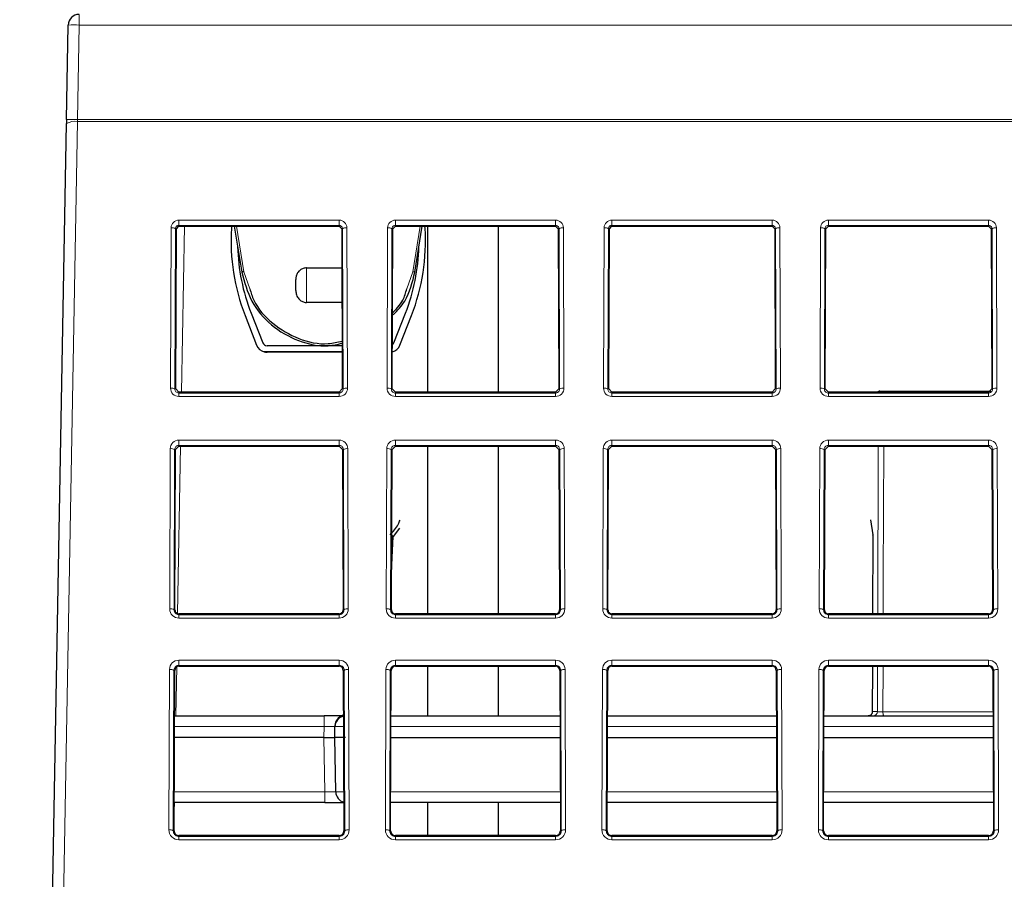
# Paper-space layout 'Blatt5' of a CAD drawing. Header units: millimetres. Extents: x 5 to 418, y 2 to 292.
# Tile 17 of 37: x 143 to 173, y 194 to 221. Entities that reach past the tile are written whole.
import ezdxf

# ---------------------------------------------------------------- set-up
doc = ezdxf.new("R2010")
doc.units = ezdxf.units.MM
doc.layers.add('SLD-0', color=7, linetype='Continuous')
doc.styles.add('SLDTEXTSTYLE0', font='TXT', dxfattribs={"width": 0.605})
doc.dimstyles.new('SLDDIMSTYLE6', dxfattribs={"dimtxt": 3.5, "dimasz": 3.302, "dimexe": 0, "dimexo": 0.0625, "dimgap": 0.875, "dimtad": 1, "dimlfac": 1.5, "dimrnd": 1e-09, "dimzin": 12, "dimdsep": 46, "dimtxsty": 'SLDTEXTSTYLE0', "dimsah": 1, "dimcen": 0.09, "dimadec": 0, "dimazin": 3, "dimtfac": 1, "dimtofl": 0, "dimtmove": 0, "dimatfit": 3, "dimfxl": 1, "dimfrac": 2, "dimtolj": 1, "dimtzin": 12, "dimarcsym": 0})

# ---------------------------------------------------------------- blocks, each defined once
blk = doc.blocks.new('_D_32')
at = {"layer": 'SLD-0', "color": 7}
for p, q in [((124.49, 136.246), (124.499, 270.445)), ((309.156, 136.233), (309.166, 270.432)), ((309.166, 269.432), (124.499, 269.445))]:
    blk.add_line(p, q, dxfattribs=at)
for points in [[(124.499, 269.445), (127.801, 268.937), (127.801, 269.953)], [(309.166, 269.432), (305.864, 269.941), (305.864, 268.925)]]:
    blk.add_solid(points, dxfattribs=at)
at = {"layer": 'SLD-0', "color": 7, "insert": (212.822, 273.951), "char_height": 3.5, "attachment_point": 1, "rotation": 359.996, "style": 'SLDTEXTSTYLE0'}
blk.add_mtext('277', dxfattribs=at)
blk = doc.blocks.new('_D_33')
at = {"layer": 'SLD-0', "color": 7}
for p, q in [((170.146, 258.145), (108.663, 258.145)), ((109.663, 135.345), (109.663, 258.145)), ((142.572, 135.345), (108.663, 135.345))]:
    blk.add_line(p, q, dxfattribs=at)
for points in [[(109.663, 258.145), (109.155, 254.843), (110.171, 254.843)], [(109.663, 135.345), (110.171, 138.647), (109.155, 138.647)]]:
    blk.add_solid(points, dxfattribs=at)
at = {"layer": 'SLD-0', "color": 7, "insert": (105.151, 190.73), "char_height": 3.5, "attachment_point": 1, "rotation": 90, "style": 'SLDTEXTSTYLE0'}
blk.add_mtext('184,2', dxfattribs=at)

psp = doc.layouts.new('Blatt5')

# ---------------------------------------------------------------- linework, layer by layer
at = {"color": 7, "linetype": 'Continuous', "lineweight": 18}
for p, q in [((144.6175, 221.0122), (144.6175, 220.6846)), ((144.6175, 220.6846), (144.5653, 217.7758)), ((289.0294, 220.6846), (144.6175, 220.6846)), ((144.563, 217.7124), (143.6057, 164.379)), ((144.5653, 217.7758), (144.563, 217.7124)), ((289.0838, 217.7124), (144.563, 217.7124)), ((144.5653, 217.7758), (289.0816, 217.7758)), ((147.6901, 214.6786), (152.6234, 214.6786)), ((147.6901, 214.5176), (147.6901, 214.6786)), ((152.6234, 214.5176), (152.6234, 214.6786)), ((154.3568, 214.6786), (159.2901, 214.6786)), ((154.3568, 214.5176), (154.3568, 214.6786)), ((159.2901, 214.5176), (159.2901, 214.6786)), ((161.0234, 214.6786), (165.9568, 214.6786)), ((161.0234, 214.5176), (161.0234, 214.6786)), ((165.9568, 214.5176), (165.9568, 214.6786)), ((167.6901, 214.6786), (172.6234, 214.6786)), ((167.6901, 214.5176), (167.6901, 214.6786)), ((172.6234, 214.5176), (172.6234, 214.6786)), ((147.4322, 209.5065), (147.4505, 214.4399)), ((147.5838, 214.4122), (147.5655, 209.4788)), ((147.6112, 214.4122), (147.5838, 214.4122)), ((152.6234, 214.5176), (147.6901, 214.5176)), ((147.6901, 214.4907), (147.6901, 214.5176)), ((147.77, 209.3813), (147.8591, 214.4907)), ((149.4635, 214.4907), (149.6906, 213.0877)), ((152.6234, 214.4907), (152.6234, 214.5176)), ((152.7023, 214.4122), (152.7297, 214.4122)), ((152.748, 209.4788), (152.7297, 214.4122)), ((152.863, 214.4399), (152.8813, 209.5065)), ((154.0989, 209.5065), (154.1172, 214.4399)), ((154.2505, 214.4122), (154.2322, 209.4788)), ((154.2779, 214.4122), (154.2505, 214.4122)), ((159.2901, 214.5176), (154.3568, 214.5176)), ((154.3568, 214.4907), (154.3568, 214.5176)), ((154.8896, 213.0877), (155.1167, 214.4907)), ((159.2901, 214.4907), (159.2901, 214.5176)), ((159.369, 214.4122), (159.3964, 214.4122)), ((159.4147, 209.4788), (159.3964, 214.4122)), ((159.5297, 214.4399), (159.548, 209.5065)), ((160.7655, 209.5065), (160.7838, 214.4399)), ((160.9171, 214.4122), (160.8988, 209.4788)), ((160.9445, 214.4122), (160.9171, 214.4122)), ((165.9568, 214.5176), (161.0234, 214.5176)), ((161.0234, 214.4907), (161.0234, 214.5176)), ((165.9568, 214.4907), (165.9568, 214.5176)), ((166.0356, 214.4122), (166.0631, 214.4122)), ((166.0814, 209.4788), (166.0631, 214.4122)), ((166.1964, 214.4399), (166.2147, 209.5065)), ((167.4322, 209.5065), (167.4505, 214.4399)), ((167.5838, 214.4122), (167.5655, 209.4788)), ((167.6112, 214.4122), (167.5838, 214.4122)), ((172.6234, 214.5176), (167.6901, 214.5176)), ((167.6901, 214.4907), (167.6901, 214.5176)), ((172.6234, 214.4907), (172.6234, 214.5176)), ((172.7023, 214.4122), (172.7297, 214.4122)), ((172.748, 209.4788), (172.7297, 214.4122)), ((172.863, 214.4399), (172.8813, 209.5065)), ((149.6906, 213.0877), (149.8745, 212.5623)), ((154.7057, 212.5623), (154.8896, 213.0877)), ((147.5929, 209.4788), (147.5655, 209.4788)), ((147.6901, 209.3813), (147.6901, 209.3533)), ((147.6901, 209.2477), (147.6901, 209.3533)), ((147.6901, 209.3533), (152.6234, 209.3533)), ((152.6234, 209.2477), (147.6901, 209.2477)), ((152.6234, 209.3813), (152.6234, 209.3533)), ((152.6234, 209.2477), (152.6234, 209.3533)), ((152.7206, 209.4788), (152.748, 209.4788)), ((154.2596, 209.4788), (154.2322, 209.4788)), ((154.3568, 209.3813), (154.3568, 209.3533)), ((154.3568, 209.2477), (154.3568, 209.3533)), ((154.3568, 209.3533), (159.2901, 209.3533)), ((159.2901, 209.2477), (154.3568, 209.2477)), ((159.2901, 209.3813), (159.2901, 209.3533)), ((159.2901, 209.2477), (159.2901, 209.3533)), ((159.3873, 209.4788), (159.4147, 209.4788)), ((160.9262, 209.4788), (160.8988, 209.4788)), ((161.0234, 209.3813), (161.0234, 209.3533)), ((161.0234, 209.2477), (161.0234, 209.3533)), ((161.0234, 209.3533), (165.9568, 209.3533)), ((165.9568, 209.2477), (161.0234, 209.2477)), ((165.9568, 209.3813), (165.9568, 209.3533)), ((165.9568, 209.2477), (165.9568, 209.3533)), ((166.054, 209.4788), (166.0814, 209.4788)), ((167.5929, 209.4788), (167.5655, 209.4788)), ((167.6901, 209.3813), (167.6901, 209.3533)), ((167.6901, 209.2477), (167.6901, 209.3533)), ((167.6901, 209.3533), (172.6234, 209.3533)), ((172.6234, 209.2477), (167.6901, 209.2477)), ((172.6234, 209.3813), (172.6234, 209.3533)), ((172.6234, 209.2477), (172.6234, 209.3533)), ((172.7206, 209.4788), (172.748, 209.4788)), ((147.6509, 202.5624), (147.7409, 207.7159)), ((147.6901, 207.9037), (152.6234, 207.9037)), ((147.6901, 207.7427), (147.6901, 207.9037)), ((152.6234, 207.7427), (147.6901, 207.7427)), ((147.6901, 207.7159), (147.6901, 207.7427)), ((152.6234, 207.7427), (152.6234, 207.9037)), ((152.6234, 207.7159), (152.6234, 207.7427)), ((154.3568, 207.9037), (159.2901, 207.9037)), ((154.3568, 207.7427), (154.3568, 207.9037)), ((159.2901, 207.7427), (154.3568, 207.7427)), ((154.3568, 207.7159), (154.3568, 207.7427)), ((159.2901, 207.7427), (159.2901, 207.9037)), ((159.2901, 207.7159), (159.2901, 207.7427)), ((161.0234, 207.9037), (165.9568, 207.9037)), ((161.0234, 207.7427), (161.0234, 207.9037)), ((165.9568, 207.7427), (161.0234, 207.7427)), ((161.0234, 207.7159), (161.0234, 207.7427)), ((165.9568, 207.7427), (165.9568, 207.9037)), ((165.9568, 207.7159), (165.9568, 207.7427)), ((167.6901, 207.9037), (172.6234, 207.9037)), ((167.6901, 207.7427), (167.6901, 207.9037)), ((172.6234, 207.7427), (167.6901, 207.7427)), ((167.6901, 207.7159), (167.6901, 207.7427)), ((169.2117, 202.5559), (169.2273, 207.7159)), ((172.6234, 207.7427), (172.6234, 207.9037)), ((172.6234, 207.7159), (172.6234, 207.7427)), ((147.407, 202.7065), (147.4253, 207.6399)), ((147.5586, 207.6122), (147.5403, 202.6788)), ((147.586, 207.6122), (147.5586, 207.6122)), ((152.7275, 207.6122), (152.7549, 207.6122)), ((152.7733, 202.6788), (152.7549, 207.6122)), ((152.8883, 207.6399), (152.9066, 202.7065)), ((154.0736, 202.7065), (154.0919, 207.6399)), ((154.2252, 207.6122), (154.2069, 202.6788)), ((154.2527, 207.6122), (154.2252, 207.6122)), ((159.3942, 207.6122), (159.4216, 207.6122)), ((159.4399, 202.6788), (159.4216, 207.6122)), ((159.5549, 207.6399), (159.5732, 202.7065)), ((160.7403, 202.7065), (160.7586, 207.6399)), ((160.8919, 207.6122), (160.8736, 202.6788)), ((160.9193, 207.6122), (160.8919, 207.6122)), ((166.0609, 207.6122), (166.0883, 207.6122)), ((166.1066, 202.6788), (166.0883, 207.6122)), ((166.2216, 207.6399), (166.2399, 202.7065)), ((167.407, 202.7065), (167.4253, 207.6399)), ((167.5586, 207.6122), (167.5403, 202.6788)), ((167.586, 207.6122), (167.5586, 207.6122)), ((172.7275, 207.6122), (172.7549, 207.6122)), ((172.7733, 202.6788), (172.7549, 207.6122)), ((172.8883, 207.6399), (172.9066, 202.7065)), ((169.0618, 204.9912), (169.0543, 202.5559)), ((147.5677, 202.6788), (147.5403, 202.6788)), ((147.6901, 202.5559), (147.6901, 202.5279)), ((152.6234, 202.5559), (152.6234, 202.5279)), ((152.7458, 202.6788), (152.7733, 202.6788)), ((154.2343, 202.6788), (154.2069, 202.6788)), ((154.3568, 202.5559), (154.3568, 202.5279)), ((159.2901, 202.5559), (159.2901, 202.5279)), ((159.4125, 202.6788), (159.4399, 202.6788)), ((160.901, 202.6788), (160.8736, 202.6788)), ((161.0234, 202.5559), (161.0234, 202.5279)), ((165.9568, 202.5559), (165.9568, 202.5279)), ((166.0792, 202.6788), (166.1066, 202.6788)), ((167.5677, 202.6788), (167.5403, 202.6788)), ((167.6901, 202.5559), (167.6901, 202.5279)), ((172.6234, 202.5559), (172.6234, 202.5279)), ((172.7458, 202.6788), (172.7733, 202.6788)), ((147.6901, 202.4224), (147.6901, 202.5279)), ((147.6901, 202.5279), (152.6234, 202.5279)), ((152.6234, 202.4224), (147.6901, 202.4224)), ((152.6234, 202.4224), (152.6234, 202.5279)), ((154.3568, 202.4224), (154.3568, 202.5279)), ((154.3568, 202.5279), (159.2901, 202.5279)), ((159.2901, 202.4224), (154.3568, 202.4224)), ((159.2901, 202.4224), (159.2901, 202.5279)), ((161.0234, 202.4224), (161.0234, 202.5279)), ((161.0234, 202.5279), (165.9568, 202.5279)), ((165.9568, 202.4224), (161.0234, 202.4224)), ((165.9568, 202.4224), (165.9568, 202.5279)), ((167.6901, 202.4224), (167.6901, 202.5279)), ((167.6901, 202.5279), (172.6234, 202.5279)), ((172.6234, 202.4224), (167.6901, 202.4224)), ((172.6234, 202.4224), (172.6234, 202.5279)), ((147.6901, 201.1289), (152.6234, 201.1289)), ((147.6901, 200.9678), (147.6901, 201.1289)), ((152.6234, 200.9678), (152.6234, 201.1289)), ((154.3568, 201.1289), (159.2901, 201.1289)), ((154.3568, 200.9678), (154.3568, 201.1289)), ((159.2901, 200.9678), (159.2901, 201.1289)), ((161.0234, 201.1289), (165.9568, 201.1289)), ((161.0234, 200.9678), (161.0234, 201.1289)), ((165.9568, 200.9678), (165.9568, 201.1289)), ((167.6901, 201.1289), (172.6234, 201.1289)), ((167.6901, 200.9678), (167.6901, 201.1289)), ((172.6234, 200.9678), (172.6234, 201.1289)), ((147.3817, 195.9065), (147.4, 200.8399)), ((147.5334, 200.8122), (147.515, 195.8788)), ((147.5608, 200.8122), (147.5334, 200.8122)), ((147.5959, 199.4122), (147.6223, 200.9218)), ((152.6234, 200.9678), (147.6901, 200.9678)), ((147.6901, 200.941), (147.6901, 200.9678)), ((152.6234, 200.941), (152.6234, 200.9678)), ((152.7528, 200.8122), (152.7802, 200.8122)), ((152.7985, 195.8788), (152.7802, 200.8122)), ((152.9135, 200.8399), (152.9318, 195.9065)), ((154.0484, 195.9065), (154.0667, 200.8399)), ((154.2, 200.8122), (154.1817, 195.8788)), ((154.2274, 200.8122), (154.2, 200.8122)), ((159.2901, 200.9678), (154.3568, 200.9678)), ((154.3568, 200.941), (154.3568, 200.9678)), ((159.2901, 200.941), (159.2901, 200.9678)), ((159.4194, 200.8122), (159.4468, 200.8122)), ((159.4651, 195.8788), (159.4468, 200.8122)), ((159.5802, 200.8399), (159.5985, 195.9065)), ((160.7151, 195.9065), (160.7334, 200.8399)), ((160.8667, 200.8122), (160.8484, 195.8788)), ((160.8941, 200.8122), (160.8667, 200.8122)), ((165.9568, 200.9678), (161.0234, 200.9678)), ((161.0234, 200.941), (161.0234, 200.9678)), ((165.9568, 200.941), (165.9568, 200.9678)), ((166.0861, 200.8122), (166.1135, 200.8122)), ((166.1318, 195.8788), (166.1135, 200.8122)), ((166.2468, 200.8399), (166.2651, 195.9065)), ((167.3817, 195.9065), (167.4, 200.8399)), ((167.5334, 200.8122), (167.515, 195.8788)), ((167.5608, 200.8122), (167.5334, 200.8122)), ((172.6234, 200.9678), (167.6901, 200.9678)), ((167.6901, 200.941), (167.6901, 200.9678)), ((169.0494, 200.941), (169.0451, 199.5432)), ((169.2025, 199.5432), (169.2068, 200.941)), ((169.3719, 200.941), (169.3674, 199.5385)), ((172.6234, 200.941), (172.6234, 200.9678)), ((172.7528, 200.8122), (172.7802, 200.8122)), ((172.7985, 195.8788), (172.7802, 200.8122)), ((172.9135, 200.8399), (172.9318, 195.9065)), ((169.0451, 199.5432), (169.2025, 199.5432)), ((169.3674, 199.5385), (172.7575, 199.5385)), ((152.1627, 199.0846), (152.1627, 199.4122)), ((152.7234, 199.4193), (152.7154, 199.4203)), ((169.3987, 199.4122), (169.3951, 199.4158)), ((152.1627, 199.0846), (147.5543, 199.0846)), ((152.1568, 198.7455), (152.1627, 199.0846)), ((159.4259, 199.0846), (154.221, 199.0846)), ((166.0925, 199.0846), (160.8877, 199.0846)), ((172.7592, 199.0846), (167.5543, 199.0846)), ((152.186, 197.073), (152.1568, 198.7455)), ((147.5469, 197.073), (152.186, 197.073)), ((152.186, 196.7455), (152.186, 197.073)), ((154.2135, 197.073), (159.4333, 197.073)), ((160.8802, 197.073), (166.1, 197.073)), ((167.5469, 197.073), (172.7666, 197.073)), ((147.5447, 196.4744), (147.5494, 196.7455)), ((147.5425, 195.8788), (147.515, 195.8788)), ((152.7711, 195.8788), (152.7985, 195.8788)), ((154.2091, 195.8788), (154.1817, 195.8788)), ((159.4377, 195.8788), (159.4651, 195.8788)), ((160.8758, 195.8788), (160.8484, 195.8788)), ((166.1044, 195.8788), (166.1318, 195.8788)), ((167.5425, 195.8788), (167.515, 195.8788)), ((172.7711, 195.8788), (172.7985, 195.8788)), ((147.6901, 195.7306), (147.6901, 195.7026)), ((147.6901, 195.597), (147.6901, 195.7026)), ((147.6901, 195.7026), (152.6234, 195.7026)), ((152.6234, 195.597), (147.6901, 195.597)), ((152.6234, 195.7306), (152.6234, 195.7026)), ((152.6234, 195.597), (152.6234, 195.7026)), ((154.3568, 195.7306), (154.3568, 195.7026)), ((154.3568, 195.597), (154.3568, 195.7026)), ((154.3568, 195.7026), (159.2901, 195.7026)), ((159.2901, 195.597), (154.3568, 195.597)), ((159.2901, 195.7306), (159.2901, 195.7026)), ((159.2901, 195.597), (159.2901, 195.7026)), ((161.0234, 195.7306), (161.0234, 195.7026)), ((161.0234, 195.597), (161.0234, 195.7026)), ((161.0234, 195.7026), (165.9568, 195.7026)), ((165.9568, 195.597), (161.0234, 195.597)), ((165.9568, 195.7306), (165.9568, 195.7026)), ((165.9568, 195.597), (165.9568, 195.7026)), ((167.6901, 195.7306), (167.6901, 195.7026)), ((167.6901, 195.597), (167.6901, 195.7026)), ((167.6901, 195.7026), (172.6234, 195.7026)), ((172.6234, 195.597), (167.6901, 195.597)), ((172.6234, 195.7306), (172.6234, 195.7026)), ((172.6234, 195.597), (172.6234, 195.7026))]:
    psp.add_line(p, q, dxfattribs=at)
at = {"color": 7, "linetype": 'Continuous', "lineweight": 25}
for p, q in [((144.232, 217.776), (144.2842, 220.6848)), ((144.232, 217.776), (144.2297, 217.649)), ((143.2725, 164.3156), (144.2297, 217.649)), ((147.5929, 209.4788), (147.6112, 214.4122)), ((147.6112, 214.4122), (147.6901, 214.4907)), ((147.6901, 214.4907), (152.6234, 214.4907)), ((149.3122, 214.4907), (149.3083, 214.4224)), ((149.3966, 214.4907), (149.6248, 213.0807)), ((152.6234, 214.4907), (152.7023, 214.4122)), ((152.7023, 214.4122), (152.7206, 209.4788)), ((154.2596, 209.4788), (154.2779, 214.4122)), ((154.2779, 214.4122), (154.3568, 214.4907)), ((154.3568, 214.4907), (159.2901, 214.4907)), ((154.9554, 213.0807), (155.1836, 214.4907)), ((155.2719, 214.4224), (155.268, 214.4907)), ((155.3579, 209.3813), (155.3579, 214.4907)), ((157.5317, 209.3813), (157.5317, 214.4907)), ((159.2901, 214.4907), (159.369, 214.4122)), ((159.369, 214.4122), (159.3873, 209.4788)), ((160.9262, 209.4788), (160.9445, 214.4122)), ((160.9445, 214.4122), (161.0234, 214.4907)), ((161.0234, 214.4907), (165.9568, 214.4907)), ((165.9568, 214.4907), (166.0356, 214.4122)), ((166.0356, 214.4122), (166.054, 209.4788)), ((167.5929, 209.4788), (167.6112, 214.4122)), ((167.6112, 214.4122), (167.6901, 214.4907)), ((167.6901, 214.4907), (172.6234, 214.4907)), ((172.6234, 214.4907), (172.7023, 214.4122)), ((172.7023, 214.4122), (172.7206, 209.4788)), ((151.6234, 213.2085), (152.7068, 213.2085)), ((152.7107, 212.1435), (151.6234, 212.1435)), ((149.7255, 211.7447), (150.0833, 210.8292)), ((149.9118, 211.8175), (150.2696, 210.902)), ((154.3106, 210.902), (154.6684, 211.8175)), ((154.4969, 210.8292), (154.8546, 211.7447)), ((152.7157, 210.8096), (150.4048, 210.8096)), ((152.7164, 210.6215), (150.3151, 210.6215)), ((152.7164, 210.6096), (150.4048, 210.6096)), ((154.2651, 210.6215), (154.2638, 210.6215)), ((147.6901, 209.3813), (147.5929, 209.4788)), ((152.6234, 209.3813), (147.6901, 209.3813)), ((152.7206, 209.4788), (152.6234, 209.3813)), ((154.3568, 209.3813), (154.2596, 209.4788)), ((159.2901, 209.3813), (154.3568, 209.3813)), ((159.3873, 209.4788), (159.2901, 209.3813)), ((161.0234, 209.3813), (160.9262, 209.4788)), ((165.9568, 209.3813), (161.0234, 209.3813)), ((166.054, 209.4788), (165.9568, 209.3813)), ((167.6901, 209.3813), (167.5929, 209.4788)), ((172.6234, 209.3813), (167.6901, 209.3813)), ((169.2763, 209.4122), (169.3608, 209.4122)), ((169.3608, 209.4122), (172.6945, 209.4122)), ((172.7206, 209.4788), (172.6234, 209.3813)), ((147.586, 207.6122), (147.6901, 207.7159)), ((147.6901, 207.7159), (152.6234, 207.7159)), ((152.6234, 207.7159), (152.7275, 207.6122)), ((154.2527, 207.6122), (154.3568, 207.7159)), ((154.3568, 207.7159), (159.2901, 207.7159)), ((155.3579, 202.5559), (155.3579, 207.7159)), ((157.5317, 202.5559), (157.5317, 207.7159)), ((159.2901, 207.7159), (159.3942, 207.6122)), ((160.9193, 207.6122), (161.0234, 207.7159)), ((161.0234, 207.7159), (165.9568, 207.7159)), ((165.9568, 207.7159), (166.0609, 207.6122)), ((167.586, 207.6122), (167.6901, 207.7159)), ((167.6901, 207.7159), (172.6234, 207.7159)), ((172.6234, 207.7159), (172.7275, 207.6122)), ((147.5677, 202.6788), (147.586, 207.6122)), ((152.7275, 207.6122), (152.7458, 202.6788)), ((154.2343, 202.6788), (154.2527, 207.6122)), ((159.3942, 207.6122), (159.4125, 202.6788)), ((160.901, 202.6788), (160.9193, 207.6122)), ((166.0609, 207.6122), (166.0792, 202.6788)), ((167.5677, 202.6788), (167.586, 207.6122)), ((172.7275, 207.6122), (172.7458, 202.6788)), ((168.9888, 205.4527), (169.0618, 204.9912)), ((154.4848, 205.1929), (154.2845, 204.933)), ((169.0569, 204.9762), (169.0496, 202.5559)), ((154.2387, 203.8501), (154.2893, 204.9358)), ((152.6234, 202.5559), (147.6901, 202.5559)), ((159.2901, 202.5559), (154.3568, 202.5559)), ((165.9568, 202.5559), (161.0234, 202.5559)), ((172.6234, 202.5559), (167.6901, 202.5559)), ((147.5425, 195.8788), (147.5608, 200.8122)), ((147.6901, 200.941), (152.6234, 200.941)), ((152.7528, 200.8122), (152.7711, 195.8788)), ((154.2091, 195.8788), (154.2274, 200.8122)), ((154.3568, 200.941), (159.2901, 200.941)), ((155.3579, 199.4122), (155.3579, 200.941)), ((157.5317, 199.4122), (157.5317, 200.941)), ((159.4194, 200.8122), (159.4377, 195.8788)), ((160.8758, 195.8788), (160.8941, 200.8122)), ((161.0234, 200.941), (165.9568, 200.941)), ((166.0861, 200.8122), (166.1044, 195.8788)), ((167.5425, 195.8788), (167.5608, 200.8122)), ((167.6901, 200.941), (172.6234, 200.941)), ((169.0447, 200.941), (169.0404, 199.5412)), ((172.7528, 200.8122), (172.7711, 195.8788)), ((147.5556, 199.4122), (152.1627, 199.4122)), ((152.6894, 199.4122), (152.1627, 199.4122)), ((154.2222, 199.4122), (159.4246, 199.4122)), ((160.8889, 199.4122), (166.0913, 199.4122)), ((167.5556, 199.4122), (172.758, 199.4122)), ((169.3951, 199.4158), (172.758, 199.4158)), ((152.4901, 198.7455), (152.496, 199.0846)), ((152.1568, 198.7455), (147.5531, 198.7455)), ((152.1568, 198.7455), (152.4901, 198.7455)), ((152.8234, 198.7455), (152.4901, 198.7455)), ((152.5193, 197.073), (152.4901, 198.7455)), ((154.2198, 198.7455), (159.4271, 198.7455)), ((160.8864, 198.7455), (166.0938, 198.7455)), ((167.5531, 198.7455), (172.7604, 198.7455)), ((152.186, 196.7455), (147.5457, 196.7455)), ((152.186, 196.7455), (152.7679, 196.7455)), ((159.4345, 196.7455), (154.2123, 196.7455)), ((155.3579, 195.7306), (155.3579, 196.7455)), ((157.5317, 195.7306), (157.5317, 196.7455)), ((166.1012, 196.7455), (160.879, 196.7455)), ((172.7679, 196.7455), (167.5457, 196.7455)), ((152.6234, 195.7306), (147.6901, 195.7306)), ((159.2901, 195.7306), (154.3568, 195.7306)), ((165.9568, 195.7306), (161.0234, 195.7306)), ((172.6234, 195.7306), (167.6901, 195.7306))]:
    psp.add_line(p, q, dxfattribs=at)
at = {"color": 7, "linetype": 'Continuous', "lineweight": 18, "flags": 128}
for points in [[(169.3938, 207.7159), (169.3808, 203.6944), (169.3771, 202.5559)], [(169.0405, 199.5413), (169.0408, 199.5418), (169.0451, 199.5432)]]:
    psp.add_lwpolyline(points, dxfattribs=at)
at = {"color": 7, "linetype": 'Continuous', "lineweight": 25}
for centre, radius, start, end in [((144.6175, 220.6788), 0.3333, 90, 178.97172), ((155.5624, 214.0255), 6.2667, 176.369, 201.34356), ((149.0178, 214.0255), 6.2667, 338.65644, 3.631), ((155.5624, 214.0255), 6.0667, 181.5182, 201.34356), ((149.0178, 214.0255), 6.0667, 338.65644, 358.4818), ((150.4048, 210.9548), 0.3452, 201.34356, 254.94797), ((150.4048, 210.9548), 0.1452, 201.34356, 270), ((154.1754, 210.9548), 0.1452, 307.91971, 338.65644), ((154.1754, 210.9548), 0.3452, 285.05203, 338.65644), ((150.4048, 210.9548), 0.3452, 254.94797, 270), ((169.2763, 209.2788), 0.1333, 90, 129.79189), ((147.6901, 202.6784), 0.1224, 179.78742, 270), ((152.6234, 202.6784), 0.1224, 270, 0.21258), ((154.3568, 202.6784), 0.1224, 179.78742, 270), ((159.2901, 202.6784), 0.1224, 270, 0.21258), ((161.0234, 202.6784), 0.1224, 179.78742, 270), ((165.9568, 202.6784), 0.1224, 270, 0.21258), ((167.6901, 202.6784), 0.1224, 179.78742, 270), ((172.6234, 202.6784), 0.1224, 270, 0.21258), ((147.6901, 200.8117), 0.1293, 90, 179.78742), ((152.6234, 200.8117), 0.1293, 0.21258, 90), ((154.3568, 200.8117), 0.1293, 90, 179.78742), ((159.2901, 200.8117), 0.1293, 0.21258, 90), ((161.0234, 200.8117), 0.1293, 90, 179.78742), ((165.9568, 200.8117), 0.1293, 0.21258, 90), ((167.6901, 200.8117), 0.1293, 90, 179.78742), ((172.6234, 200.8117), 0.1293, 0.21258, 90), ((152.8293, 199.0788), 0.3333, 102.35154, 179), ((152.8298, 199.1099), 0.3333, 108.96862, 179.01217), ((152.6624, 199.5455), 0.1333, 270, 315.70848), ((152.8526, 197.0788), 0.3333, 181, 255.27051), ((147.6901, 195.8783), 0.1476, 179.78742, 270), ((152.6234, 195.8783), 0.1476, 270, 0.21258), ((154.3568, 195.8783), 0.1476, 179.78742, 270), ((159.2901, 195.8783), 0.1476, 270, 0.21258), ((161.0234, 195.8783), 0.1476, 179.78742, 270), ((165.9568, 195.8783), 0.1476, 270, 0.21258), ((167.6901, 195.8783), 0.1476, 179.78742, 270), ((172.6234, 195.8783), 0.1476, 270, 0.21258)]:
    psp.add_arc(centre, radius, start, end, dxfattribs=at)
at = {"color": 7, "linetype": 'Continuous', "lineweight": 18}
for centre, radius, start, end in [((144.4485, 215.9089), 4.7787, 87.97335, 91.9701), ((144.4757, 217.2629), 0.4578, 79.0116, 122.50395), ((144.3963, 213.0001), 4.7787, 87.97335, 91.9701), ((147.6901, 214.439), 0.2396, 90, 179.78742), ((152.6234, 214.439), 0.2396, 0.21258, 90), ((154.3568, 214.439), 0.2396, 90, 179.78742), ((159.2901, 214.439), 0.2396, 0.21258, 90), ((161.0234, 214.439), 0.2396, 90, 179.78742), ((165.9568, 214.439), 0.2396, 0.21258, 90), ((167.6901, 214.439), 0.2396, 90, 179.78742), ((172.6234, 214.439), 0.2396, 0.21258, 90), ((147.481, 214.252), 0.1903, 57.28991, 99.21634), ((152.8326, 214.252), 0.1903, 80.78366, 122.71009), ((154.1476, 214.252), 0.1903, 57.28991, 99.21634), ((159.4992, 214.252), 0.1903, 80.78366, 122.71009), ((160.8143, 214.252), 0.1903, 57.28991, 99.21634), ((166.1659, 214.252), 0.1903, 80.78366, 122.71009), ((167.481, 214.252), 0.1903, 57.28991, 99.21634), ((172.8326, 214.252), 0.1903, 80.78366, 122.71009), ((154.9546, 213.387), 0.3063, 257.74108, 270.14406), ((147.4627, 209.3187), 0.1903, 57.28991, 99.21634), ((152.8509, 209.3187), 0.1903, 80.78366, 122.71009), ((154.1293, 209.3187), 0.1903, 57.28991, 99.21634), ((159.5175, 209.3187), 0.1903, 80.78366, 122.71009), ((160.796, 209.3187), 0.1903, 57.28991, 99.21634), ((166.1842, 209.3187), 0.1903, 80.78366, 122.71009), ((167.4627, 209.3187), 0.1903, 57.28991, 99.21634), ((172.8509, 209.3187), 0.1903, 80.78366, 122.71009), ((147.6901, 209.5056), 0.2579, 179.78742, 270), ((152.6234, 209.5056), 0.2579, 270, 0.21258), ((154.3568, 209.5056), 0.2579, 179.78742, 270), ((159.2901, 209.5056), 0.2579, 270, 0.21258), ((161.0234, 209.5056), 0.2579, 179.78742, 270), ((165.9568, 209.5056), 0.2579, 270, 0.21258), ((167.6901, 209.5056), 0.2579, 179.78742, 270), ((169.2766, 209.286), 0.1261, 90.15246, 130.96011), ((169.3611, 209.286), 0.1261, 90.15246, 130.96011), ((169.346, 209.3755), 0.0395, 8.44466, 68.11933), ((172.6234, 209.5056), 0.2579, 270, 0.21258), ((147.6901, 207.6389), 0.2648, 90, 179.78742), ((152.6234, 207.6389), 0.2648, 0.21258, 90), ((154.3568, 207.6389), 0.2648, 90, 179.78742), ((159.2901, 207.6389), 0.2648, 0.21258, 90), ((161.0234, 207.6389), 0.2648, 90, 179.78742), ((165.9568, 207.6389), 0.2648, 0.21258, 90), ((167.6901, 207.6389), 0.2648, 90, 179.78742), ((172.6234, 207.6389), 0.2648, 0.21258, 90), ((147.4557, 207.452), 0.1903, 57.28991, 99.21634), ((152.8578, 207.452), 0.1903, 80.78366, 122.71009), ((154.1224, 207.452), 0.1903, 57.28991, 99.21634), ((159.5244, 207.452), 0.1903, 80.78366, 122.71009), ((160.7891, 207.452), 0.1903, 57.28991, 99.21634), ((166.1911, 207.452), 0.1903, 80.78366, 122.71009), ((167.4557, 207.452), 0.1903, 57.28991, 99.21634), ((172.8578, 207.452), 0.1903, 80.78366, 122.71009), ((147.4374, 202.5187), 0.1903, 57.28991, 99.21634), ((147.6901, 202.7055), 0.2831, 179.78742, 270), ((152.6234, 202.7055), 0.2831, 270, 0.21258), ((152.8761, 202.5187), 0.1903, 80.78366, 122.71009), ((154.1041, 202.5187), 0.1903, 57.28991, 99.21634), ((154.3568, 202.7055), 0.2831, 179.78742, 270), ((159.2901, 202.7055), 0.2831, 270, 0.21258), ((159.5428, 202.5187), 0.1903, 80.78366, 122.71009), ((160.7708, 202.5187), 0.1903, 57.28991, 99.21634), ((161.0234, 202.7055), 0.2831, 179.78742, 270), ((165.9568, 202.7055), 0.2831, 270, 0.21258), ((166.2094, 202.5187), 0.1903, 80.78366, 122.71009), ((167.4374, 202.5187), 0.1903, 57.28991, 99.21634), ((167.6901, 202.7055), 0.2831, 179.78742, 270), ((172.6234, 202.7055), 0.2831, 270, 0.21258), ((172.8761, 202.5187), 0.1903, 80.78366, 122.71009), ((147.6901, 200.8388), 0.2901, 90, 179.78742), ((152.6234, 200.8388), 0.2901, 0.21258, 90), ((154.3568, 200.8388), 0.2901, 90, 179.78742), ((159.2901, 200.8388), 0.2901, 0.21258, 90), ((161.0234, 200.8388), 0.2901, 90, 179.78742), ((165.9568, 200.8388), 0.2901, 0.21258, 90), ((167.6901, 200.8388), 0.2901, 90, 179.78742), ((172.6234, 200.8388), 0.2901, 0.21258, 90), ((147.4305, 200.652), 0.1903, 57.28991, 99.21634), ((152.883, 200.652), 0.1903, 80.78366, 122.71009), ((154.0972, 200.652), 0.1903, 57.28991, 99.21634), ((159.5497, 200.652), 0.1903, 80.78366, 122.71009), ((160.7639, 200.652), 0.1903, 57.28991, 99.21634), ((166.2163, 200.652), 0.1903, 80.78366, 122.71009), ((167.4305, 200.652), 0.1903, 57.28991, 99.21634), ((172.883, 200.652), 0.1903, 80.78366, 122.71009), ((169.0715, 199.5431), 0.131, 271.01221, 0.02339), ((169.5742, 199.5208), 0.2075, 175.10915, 210.38268), ((152.6445, 195.0185), 4.0688, 88.38482, 92.09127), ((152.6579, 199.9151), 2.8455, 267.20707, 272.18947), ((147.4122, 195.7187), 0.1903, 57.28991, 99.21634), ((147.6901, 195.9054), 0.3084, 179.78742, 270), ((152.6234, 195.9054), 0.3084, 270, 0.21258), ((152.9013, 195.7187), 0.1903, 80.78366, 122.71009), ((154.0789, 195.7187), 0.1903, 57.28991, 99.21634), ((154.3568, 195.9054), 0.3084, 179.78742, 270), ((159.2901, 195.9054), 0.3084, 270, 0.21258), ((159.568, 195.7187), 0.1903, 80.78366, 122.71009), ((160.7455, 195.7187), 0.1903, 57.28991, 99.21634), ((161.0234, 195.9054), 0.3084, 179.78742, 270), ((165.9568, 195.9054), 0.3084, 270, 0.21258), ((166.2346, 195.7187), 0.1903, 80.78366, 122.71009), ((167.4122, 195.7187), 0.1903, 57.28991, 99.21634), ((167.6901, 195.9054), 0.3084, 179.78742, 270), ((172.6234, 195.9054), 0.3084, 270, 0.21258), ((172.9013, 195.7187), 0.1903, 80.78366, 122.71009)]:
    psp.add_arc(centre, radius, start, end, dxfattribs=at)
for centre, major_axis, start_param, end_param in [((152.1625, 199.0788), (0.3335, 0.0058), 6.2825767, 7.8530684), ((152.1858, 197.0788), (0.3335, -0.0058), 4.7133022, 6.2837939)]:
    psp.add_ellipse(centre, major_axis=major_axis, ratio=0.0174285, start_param=start_param, end_param=end_param, dxfattribs=at)
for points, knots in [([(147.6901, 214.5176), (147.679, 214.5165), (147.6569, 214.5145), (147.6272, 214.4989), (147.6033, 214.4755), (147.5871, 214.4455), (147.5849, 214.4231), (147.5838, 214.4122)], [0, 0, 0, 0, 0.1892777, 0.3782685, 0.575246, 0.7909261, 1, 1, 1, 1]), ([(152.7297, 214.4122), (152.7282, 214.4251), (152.7253, 214.4511), (152.7032, 214.485), (152.6719, 214.5084), (152.6431, 214.5169), (152.6272, 214.5174), (152.6234, 214.5176)], [0, 0, 0, 0, 0.2469394, 0.4943394, 0.7268287, 0.9349558, 1, 1, 1, 1]), ([(154.3568, 214.5176), (154.3457, 214.5165), (154.3236, 214.5145), (154.2939, 214.4989), (154.2699, 214.4755), (154.2538, 214.4455), (154.2516, 214.4231), (154.2505, 214.4122)], [0, 0, 0, 0, 0.1892777, 0.3782685, 0.575246, 0.7909261, 1, 1, 1, 1]), ([(159.3964, 214.4122), (159.3949, 214.4251), (159.3919, 214.4511), (159.3699, 214.485), (159.3385, 214.5084), (159.3098, 214.5169), (159.2939, 214.5174), (159.2901, 214.5176)], [0, 0, 0, 0, 0.2469394, 0.4943394, 0.7268287, 0.9349558, 1, 1, 1, 1]), ([(161.0234, 214.5176), (161.0124, 214.5165), (160.9903, 214.5145), (160.9605, 214.4989), (160.9366, 214.4755), (160.9204, 214.4455), (160.9182, 214.4231), (160.9171, 214.4122)], [0, 0, 0, 0, 0.1892777, 0.3782685, 0.575246, 0.7909261, 1, 1, 1, 1]), ([(166.0631, 214.4122), (166.0616, 214.4251), (166.0586, 214.4511), (166.0366, 214.485), (166.0052, 214.5084), (165.9764, 214.5169), (165.9605, 214.5174), (165.9568, 214.5176)], [0, 0, 0, 0, 0.2469394, 0.4943394, 0.7268287, 0.9349558, 1, 1, 1, 1]), ([(167.6901, 214.5176), (167.679, 214.5165), (167.6569, 214.5145), (167.6272, 214.4989), (167.6033, 214.4755), (167.5871, 214.4455), (167.5849, 214.4231), (167.5838, 214.4122)], [0, 0, 0, 0, 0.1892777, 0.3782685, 0.575246, 0.7909261, 1, 1, 1, 1]), ([(172.7297, 214.4122), (172.7282, 214.4251), (172.7253, 214.4511), (172.7032, 214.485), (172.6719, 214.5084), (172.6431, 214.5169), (172.6272, 214.5174), (172.6234, 214.5176)], [0, 0, 0, 0, 0.2469394, 0.4943394, 0.7268287, 0.9349558, 1, 1, 1, 1]), ([(151.6234, 213.2085), (151.6234, 213.2025), (151.6234, 213.1905), (151.6234, 213.1375), (151.6234, 213.0365), (151.6234, 212.8808), (151.6234, 212.7057), (151.6234, 212.5247), (151.6234, 212.354), (151.6234, 212.2093), (151.6234, 212.1665), (151.6234, 212.1435)], [0, 0, 0, 0, 0.0557548, 0.1109048, 0.2236839, 0.3426944, 0.4659597, 0.5904164, 0.7156837, 0.84763, 1, 1, 1, 1]), ([(147.5655, 209.4788), (147.567, 209.4638), (147.5699, 209.4336), (147.5944, 209.3939), (147.63, 209.3658), (147.6644, 209.3543), (147.6844, 209.3535), (147.6901, 209.3533)], [0, 0, 0, 0, 0.2396726, 0.4797144, 0.7078909, 0.9161833, 1, 1, 1, 1]), ([(152.6234, 209.3533), (152.6366, 209.3545), (152.6628, 209.3569), (152.6981, 209.3757), (152.7262, 209.4038), (152.7448, 209.4396), (152.747, 209.4659), (152.748, 209.4788)], [0, 0, 0, 0, 0.1914359, 0.38263, 0.580509, 0.7941304, 1, 1, 1, 1]), ([(154.2322, 209.4788), (154.2336, 209.4638), (154.2366, 209.4336), (154.2611, 209.3939), (154.2967, 209.3658), (154.3311, 209.3543), (154.351, 209.3535), (154.3568, 209.3533)], [0, 0, 0, 0, 0.2396726, 0.4797144, 0.7078909, 0.9161833, 1, 1, 1, 1]), ([(159.2901, 209.3533), (159.3032, 209.3545), (159.3295, 209.3569), (159.3648, 209.3757), (159.3928, 209.4038), (159.4115, 209.4396), (159.4136, 209.4659), (159.4147, 209.4788)], [0, 0, 0, 0, 0.1914359, 0.38263, 0.580509, 0.7941304, 1, 1, 1, 1]), ([(160.8988, 209.4788), (160.9003, 209.4638), (160.9032, 209.4336), (160.9278, 209.3939), (160.9634, 209.3658), (160.9978, 209.3543), (161.0177, 209.3535), (161.0234, 209.3533)], [0, 0, 0, 0, 0.2396726, 0.4797144, 0.7078909, 0.9161833, 1, 1, 1, 1]), ([(165.9568, 209.3533), (165.9699, 209.3545), (165.9962, 209.3569), (166.0314, 209.3757), (166.0595, 209.4038), (166.0781, 209.4396), (166.0803, 209.4659), (166.0814, 209.4788)], [0, 0, 0, 0, 0.1914359, 0.38263, 0.580509, 0.7941304, 1, 1, 1, 1]), ([(167.5655, 209.4788), (167.567, 209.4638), (167.5699, 209.4336), (167.5944, 209.3939), (167.63, 209.3658), (167.6644, 209.3543), (167.6844, 209.3535), (167.6901, 209.3533)], [0, 0, 0, 0, 0.2396726, 0.4797144, 0.7078909, 0.9161833, 1, 1, 1, 1]), ([(172.6234, 209.3533), (172.6366, 209.3545), (172.6628, 209.3569), (172.6981, 209.3757), (172.7262, 209.4038), (172.7448, 209.4396), (172.747, 209.4659), (172.748, 209.4788)], [0, 0, 0, 0, 0.1914359, 0.38263, 0.580509, 0.7941304, 1, 1, 1, 1]), ([(147.6901, 207.7427), (147.6762, 207.7414), (147.6485, 207.7388), (147.6112, 207.7189), (147.5815, 207.6892), (147.5623, 207.6521), (147.5598, 207.625), (147.5586, 207.6122)], [0, 0, 0, 0, 0.193884, 0.3875265, 0.5879897, 0.8040428, 1, 1, 1, 1]), ([(152.7549, 207.6122), (152.7532, 207.628), (152.7496, 207.6596), (152.7233, 207.701), (152.6856, 207.7301), (152.6496, 207.7417), (152.629, 207.7425), (152.6234, 207.7427)], [0, 0, 0, 0, 0.2405353, 0.4814246, 0.7109451, 0.9211243, 1, 1, 1, 1]), ([(154.3568, 207.7427), (154.3429, 207.7414), (154.3151, 207.7388), (154.2779, 207.7189), (154.2482, 207.6892), (154.229, 207.6521), (154.2264, 207.625), (154.2252, 207.6122)], [0, 0, 0, 0, 0.193884, 0.3875265, 0.5879897, 0.8040428, 1, 1, 1, 1]), ([(159.4216, 207.6122), (159.4198, 207.628), (159.4163, 207.6596), (159.39, 207.701), (159.3522, 207.7301), (159.3163, 207.7417), (159.2957, 207.7425), (159.2901, 207.7427)], [0, 0, 0, 0, 0.2405353, 0.4814246, 0.7109451, 0.9211243, 1, 1, 1, 1]), ([(161.0234, 207.7427), (161.0095, 207.7414), (160.9818, 207.7388), (160.9445, 207.7189), (160.9149, 207.6892), (160.8956, 207.6521), (160.8931, 207.625), (160.8919, 207.6122)], [0, 0, 0, 0, 0.193884, 0.3875265, 0.5879897, 0.8040428, 1, 1, 1, 1]), ([(166.0883, 207.6122), (166.0865, 207.628), (166.083, 207.6596), (166.0566, 207.701), (166.0189, 207.7301), (165.983, 207.7417), (165.9624, 207.7425), (165.9568, 207.7427)], [0, 0, 0, 0, 0.2405353, 0.4814246, 0.7109451, 0.9211243, 1, 1, 1, 1]), ([(167.6901, 207.7427), (167.6762, 207.7414), (167.6485, 207.7388), (167.6112, 207.7189), (167.5815, 207.6892), (167.5623, 207.6521), (167.5598, 207.625), (167.5586, 207.6122)], [0, 0, 0, 0, 0.193884, 0.3875265, 0.5879897, 0.8040428, 1, 1, 1, 1]), ([(172.7549, 207.6122), (172.7532, 207.628), (172.7496, 207.6596), (172.7233, 207.701), (172.6856, 207.7301), (172.6496, 207.7417), (172.629, 207.7425), (172.6234, 207.7427)], [0, 0, 0, 0, 0.2405353, 0.4814246, 0.7109451, 0.9211243, 1, 1, 1, 1]), ([(147.5403, 202.6788), (147.5427, 202.6576), (147.5472, 202.6184), (147.5813, 202.5702), (147.6254, 202.5393), (147.6643, 202.5287), (147.6856, 202.5281), (147.6901, 202.5279)], [0, 0, 0, 0, 0.2783142, 0.5149699, 0.7383807, 0.945115, 1, 1, 1, 1]), ([(152.6234, 202.5279), (152.6393, 202.5294), (152.6711, 202.5324), (152.7138, 202.5553), (152.7477, 202.5896), (152.7695, 202.6325), (152.772, 202.6638), (152.7733, 202.6788)], [0, 0, 0, 0, 0.1940397, 0.3878726, 0.5882435, 0.8021647, 1, 1, 1, 1]), ([(154.2069, 202.6788), (154.2094, 202.6576), (154.2139, 202.6184), (154.248, 202.5702), (154.292, 202.5393), (154.331, 202.5287), (154.3523, 202.5281), (154.3568, 202.5279)], [0, 0, 0, 0, 0.2783142, 0.5149699, 0.7383807, 0.945115, 1, 1, 1, 1]), ([(159.2901, 202.5279), (159.306, 202.5294), (159.3378, 202.5324), (159.3805, 202.5553), (159.4143, 202.5896), (159.4362, 202.6325), (159.4387, 202.6638), (159.4399, 202.6788)], [0, 0, 0, 0, 0.1940397, 0.3878726, 0.5882435, 0.8021647, 1, 1, 1, 1]), ([(160.8736, 202.6788), (160.876, 202.6576), (160.8805, 202.6184), (160.9146, 202.5702), (160.9587, 202.5393), (160.9977, 202.5287), (161.019, 202.5281), (161.0234, 202.5279)], [0, 0, 0, 0, 0.2783142, 0.5149699, 0.7383807, 0.945115, 1, 1, 1, 1]), ([(165.9568, 202.5279), (165.9727, 202.5294), (166.0044, 202.5324), (166.0471, 202.5553), (166.081, 202.5896), (166.1029, 202.6325), (166.1054, 202.6638), (166.1066, 202.6788)], [0, 0, 0, 0, 0.1940397, 0.3878726, 0.5882435, 0.8021647, 1, 1, 1, 1]), ([(167.5403, 202.6788), (167.5427, 202.6576), (167.5472, 202.6184), (167.5813, 202.5702), (167.6254, 202.5393), (167.6643, 202.5287), (167.6856, 202.5281), (167.6901, 202.5279)], [0, 0, 0, 0, 0.2783142, 0.5149699, 0.7383807, 0.945115, 1, 1, 1, 1]), ([(172.6234, 202.5279), (172.6393, 202.5294), (172.6711, 202.5324), (172.7138, 202.5553), (172.7477, 202.5896), (172.7695, 202.6325), (172.772, 202.6638), (172.7733, 202.6788)], [0, 0, 0, 0, 0.1940397, 0.3878726, 0.5882435, 0.8021647, 1, 1, 1, 1]), ([(147.6901, 200.9678), (147.6735, 200.9663), (147.6402, 200.9632), (147.5955, 200.9392), (147.5601, 200.9033), (147.5376, 200.859), (147.5347, 200.8271), (147.5334, 200.8122)], [0, 0, 0, 0, 0.1959656, 0.3917247, 0.5942945, 0.8103399, 1, 1, 1, 1]), ([(152.7802, 200.8122), (152.7776, 200.8333), (152.7726, 200.8733), (152.7379, 200.923), (152.692, 200.9555), (152.651, 200.967), (152.6284, 200.9677), (152.6234, 200.9678)], [0, 0, 0, 0, 0.2682804, 0.5062299, 0.7317925, 0.9409523, 1, 1, 1, 1]), ([(154.3568, 200.9678), (154.3401, 200.9663), (154.3069, 200.9632), (154.2622, 200.9392), (154.2268, 200.9033), (154.2043, 200.859), (154.2014, 200.8271), (154.2, 200.8122)], [0, 0, 0, 0, 0.1959656, 0.3917247, 0.5942945, 0.8103399, 1, 1, 1, 1]), ([(159.4468, 200.8122), (159.4442, 200.8333), (159.4393, 200.8733), (159.4045, 200.923), (159.3587, 200.9555), (159.3177, 200.967), (159.2951, 200.9677), (159.2901, 200.9678)], [0, 0, 0, 0, 0.2682804, 0.5062299, 0.7317925, 0.9409523, 1, 1, 1, 1]), ([(161.0234, 200.9678), (161.0068, 200.9663), (160.9736, 200.9632), (160.9289, 200.9392), (160.8934, 200.9033), (160.8709, 200.859), (160.868, 200.8271), (160.8667, 200.8122)], [0, 0, 0, 0, 0.1959656, 0.3917247, 0.5942945, 0.8103399, 1, 1, 1, 1]), ([(166.1135, 200.8122), (166.1109, 200.8333), (166.1059, 200.8733), (166.0712, 200.923), (166.0254, 200.9555), (165.9844, 200.967), (165.9617, 200.9677), (165.9568, 200.9678)], [0, 0, 0, 0, 0.2682804, 0.5062299, 0.7317925, 0.9409523, 1, 1, 1, 1]), ([(167.6901, 200.9678), (167.6735, 200.9663), (167.6402, 200.9632), (167.5955, 200.9392), (167.5601, 200.9033), (167.5376, 200.859), (167.5347, 200.8271), (167.5334, 200.8122)], [0, 0, 0, 0, 0.1959656, 0.3917247, 0.5942945, 0.8103399, 1, 1, 1, 1]), ([(172.7802, 200.8122), (172.7776, 200.8333), (172.7726, 200.8733), (172.7379, 200.923), (172.692, 200.9555), (172.651, 200.967), (172.6284, 200.9677), (172.6234, 200.9678)], [0, 0, 0, 0, 0.2682804, 0.5062299, 0.7317925, 0.9409523, 1, 1, 1, 1]), ([(169.0451, 199.5432), (169.0441, 199.5281), (169.0425, 199.5064), (169.0337, 199.4871), (169.031, 199.4811)], [0, 0, 0, 0, 0.69416903, 1, 1, 1, 1]), ([(169.3674, 199.5385), (169.3526, 199.5383), (169.323, 199.5379), (169.2783, 199.5384), (169.2401, 199.5396), (169.2142, 199.5413), (169.2059, 199.5426), (169.2025, 199.5432)], [0, 0, 0, 0, 0.2127221, 0.4254493, 0.6383872, 0.8518385, 1, 1, 1, 1]), ([(147.515, 195.8788), (147.5171, 195.8576), (147.5213, 195.8155), (147.5554, 195.7602), (147.6043, 195.7211), (147.6525, 195.7043), (147.6813, 195.703), (147.6901, 195.7026)], [0, 0, 0, 0, 0.2380712, 0.4723194, 0.6968042, 0.9068305, 1, 1, 1, 1]), ([(152.6234, 195.7026), (152.6421, 195.7044), (152.6793, 195.7078), (152.7294, 195.7349), (152.7691, 195.7753), (152.7943, 195.8254), (152.7971, 195.8617), (152.7985, 195.8788)], [0, 0, 0, 0, 0.1956773, 0.3911723, 0.5932174, 0.8072867, 1, 1, 1, 1]), ([(154.1817, 195.8788), (154.1838, 195.8576), (154.188, 195.8155), (154.222, 195.7602), (154.271, 195.7211), (154.3192, 195.7043), (154.3479, 195.703), (154.3568, 195.7026)], [0, 0, 0, 0, 0.2380712, 0.4723194, 0.6968042, 0.9068305, 1, 1, 1, 1]), ([(159.2901, 195.7026), (159.3087, 195.7044), (159.346, 195.7078), (159.3961, 195.7349), (159.4357, 195.7753), (159.4609, 195.8254), (159.4638, 195.8617), (159.4651, 195.8788)], [0, 0, 0, 0, 0.1956773, 0.3911723, 0.5932174, 0.8072867, 1, 1, 1, 1]), ([(160.8484, 195.8788), (160.8505, 195.8576), (160.8546, 195.8155), (160.8887, 195.7602), (160.9376, 195.7211), (160.9859, 195.7043), (161.0146, 195.703), (161.0234, 195.7026)], [0, 0, 0, 0, 0.2380712, 0.4723194, 0.6968042, 0.9068305, 1, 1, 1, 1]), ([(165.9568, 195.7026), (165.9754, 195.7044), (166.0126, 195.7078), (166.0628, 195.7349), (166.1024, 195.7753), (166.1276, 195.8254), (166.1305, 195.8617), (166.1318, 195.8788)], [0, 0, 0, 0, 0.1956773, 0.3911723, 0.5932174, 0.8072867, 1, 1, 1, 1]), ([(167.515, 195.8788), (167.5171, 195.8576), (167.5213, 195.8155), (167.5554, 195.7602), (167.6043, 195.7211), (167.6525, 195.7043), (167.6813, 195.703), (167.6901, 195.7026)], [0, 0, 0, 0, 0.2380712, 0.4723194, 0.6968042, 0.9068305, 1, 1, 1, 1]), ([(172.6234, 195.7026), (172.6421, 195.7044), (172.6793, 195.7078), (172.7294, 195.7349), (172.7691, 195.7753), (172.7943, 195.8254), (172.7971, 195.8617), (172.7985, 195.8788)], [0, 0, 0, 0, 0.1956773, 0.3911723, 0.5932174, 0.8072867, 1, 1, 1, 1])]:
    psp.add_open_spline(points, degree=3, knots=knots, dxfattribs=at)
at = {"color": 7, "linetype": 'Continuous', "lineweight": 25}
for points, knots in [([(151.6234, 213.2084), (151.5881, 213.205), (151.516, 213.1982), (151.4181, 213.1439), (151.3415, 213.0614), (151.2952, 212.9599), (151.2917, 212.8878), (151.2901, 212.8536)], [0, 0, 0, 0, 0.1945965, 0.3978255, 0.602683, 0.8109923, 1, 1, 1, 1]), ([(149.6248, 213.0807), (149.7077, 212.773), (149.8734, 212.1577), (150.5122, 211.4055), (151.3422, 210.9339), (152.1297, 210.7554), (152.5742, 210.8547), (152.7154, 210.8862)], [0, 0, 0, 0, 0.224584, 0.4490723, 0.6782898, 0.8977519, 1, 1, 1, 1]), ([(151.2901, 212.5083), (151.2901, 212.5178), (151.2901, 212.5368), (151.2901, 212.5767), (151.2901, 212.6236), (151.2901, 212.6888), (151.2901, 212.7715), (151.2901, 212.8262), (151.2901, 212.8536)], [0, 0, 0, 0, 0.1171584, 0.2345382, 0.3602863, 0.5011048, 0.7500957, 1, 1, 1, 1]), ([(154.2916, 211.7612), (154.4189, 211.8973), (154.7648, 212.2671), (154.8816, 212.7656), (154.9554, 213.0807)], [0, 0, 0, 0, 0.3679756, 1, 1, 1, 1]), ([(149.8745, 212.5623), (149.9101, 212.4446), (150.035, 212.0309), (150.5599, 211.4628), (151.3563, 210.9953), (152.1312, 210.8174), (152.5741, 210.9186), (152.7152, 210.9509)], [0, 0, 0, 0, 0.1028933, 0.3617482, 0.6204653, 0.8791054, 1, 1, 1, 1]), ([(154.241, 211.7993), (154.3718, 211.929), (154.5917, 212.1468), (154.6728, 212.4426), (154.7057, 212.5623)], [0, 0, 0, 0, 0.5952367, 1, 1, 1, 1]), ([(151.2901, 212.5083), (151.2937, 212.4625), (151.301, 212.3706), (151.3696, 212.2538), (151.4667, 212.1767), (151.5558, 212.1464), (151.6081, 212.1441), (151.6234, 212.1435)], [0, 0, 0, 0, 0.2488891, 0.4995626, 0.7140242, 0.9164506, 1, 1, 1, 1]), ([(154.192, 204.9912), (154.2863, 205.0911), (154.413, 205.2254), (154.4828, 205.3965), (154.5006, 205.4403)], [0, 0, 0, 0, 0.7438387, 1, 1, 1, 1]), ([(154.2876, 204.9359), (154.288, 204.9362), (154.2901, 204.9376), (154.2797, 204.9457), (154.2636, 204.9561), (154.2477, 204.9642), (154.2428, 204.9666)], [0, 0, 0, 0, 0.0941529, 0.4588838, 0.8332146, 1, 1, 1, 1]), ([(169.0572, 204.9762), (169.0571, 204.9763), (169.0553, 204.9807), (169.0586, 204.986), (169.0616, 204.9909), (169.0618, 204.9912)], [0, 0, 0, 0, 0.02546556, 0.93861534, 1, 1, 1, 1]), ([(169.0402, 199.5506), (169.0402, 199.5421), (169.0402, 199.518), (169.0341, 199.4927), (169.0257, 199.4795), (169.0252, 199.4786)], [0, 0, 0, 0, 0.3376138, 0.9561609, 1, 1, 1, 1]), ([(169.024, 199.4792), (169.0227, 199.4756), (169.0158, 199.4571), (168.9887, 199.4334), (168.9534, 199.4137), (168.9283, 199.4141), (168.9186, 199.4142)], [0, 0, 0, 0, 0.07907876, 0.41539302, 0.77355656, 1, 1, 1, 1]), ([(169.0256, 199.4786), (169.0256, 199.4786), (169.0251, 199.4802), (169.0278, 199.4806), (169.0303, 199.481), (169.031, 199.4811)], [0, 0, 0, 0, 0.0127568, 0.741565, 1, 1, 1, 1])]:
    psp.add_open_spline(points, degree=3, knots=knots, dxfattribs=at)
psp.add_open_spline([(149.6906, 213.0877), (149.682, 213.0864), (149.6649, 213.0837), (149.6432, 213.0811), (149.6279, 213.0798), (149.6258, 213.0804), (149.6248, 213.0807)], degree=3, dxfattribs=at)

# ---------------------------------------------------------------- dimensions: what is measured, and where the dimension line sits
at = {"layer": 'SLD-0', "color": 7}
for base, p1, p2, angle, picture, middle in [((124.4993, 269.4453), (309.1564, 136.2334), (124.4899, 136.2464), 359.99597, '_D_32', (216.8325, 269.4388)), ((109.6626, 258.1455), (142.5716, 135.3455), (170.1462, 258.1455), 90, '_D_33', (109.6626, 196.7455))]:
    dim = psp.add_linear_dim(base=base, p1=p1, p2=p2, angle=angle, dimstyle='SLDDIMSTYLE6', dxfattribs=at)
    dim.commit()
    dim.dimension.update_dxf_attribs({"geometry": picture, "text_midpoint": middle, "dimtype": 160})

doc.saveas('drawing.dxf')
